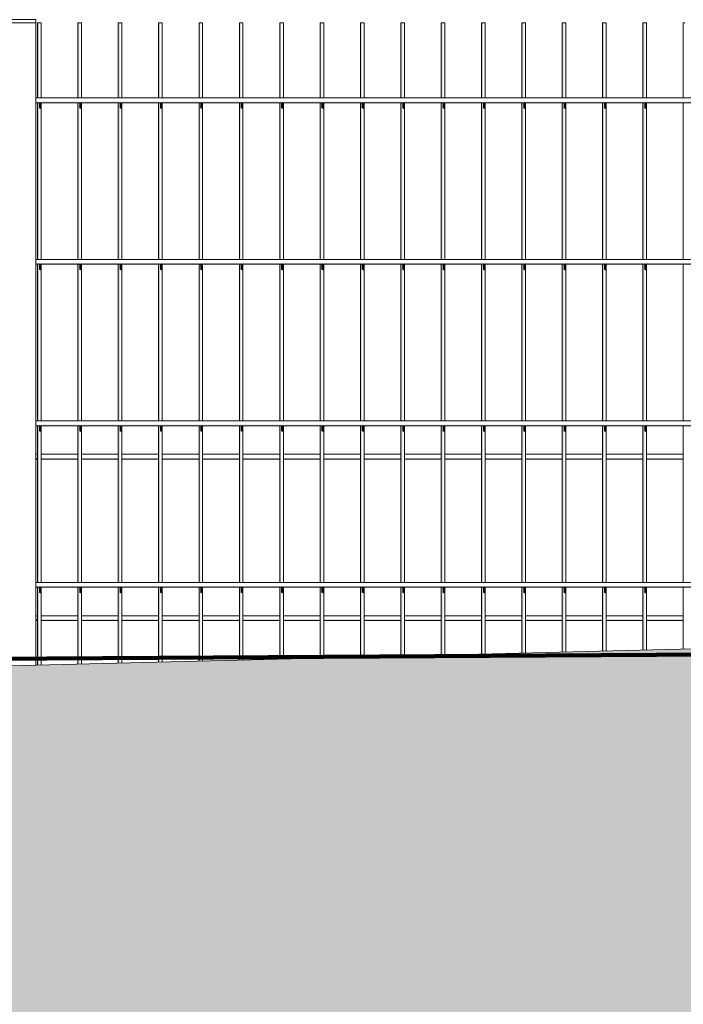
# Model space of a CAD drawing. Header units: metres. Extents: x -4 to 112, y -27 to 26.
# Tile 5 of 256: x 4.798 to 5.62, y -0.643 to 0.576. Entities that reach past the tile are written whole.
import ezdxf

# ---------------------------------------------------------------- set-up
doc = ezdxf.new("R2010")
doc.units = ezdxf.units.M
doc.header["$MEASUREMENT"] = 0
for name, color, linetype in [('40 Absturzsicherung', 7, 'Continuous'), ('60 Auffüllung gesamt', 7, 'Continuous'), ('60 Gelände 2D Übersicht', 7, 'Continuous')]:
    doc.layers.add(name, color=color, linetype=linetype)

msp = doc.modelspace()

# ---------------------------------------------------------------- hatches: boundary and pattern name
at = {"layer": '40 Absturzsicherung', "linetype": 'Continuous', "lineweight": 0, "true_color": 0x000000}
for points in [[(4.8219, 0.5725), (4.8202, 0.5725), (4.8202, 0.4795), (4.8219, 0.4795)], [(4.8702, 0.4795), (4.8719, 0.4795), (4.8719, 0.5725), (4.8702, 0.5725)], [(4.9202, 0.4795), (4.9219, 0.4795), (4.9219, 0.5725), (4.9202, 0.5725)], [(4.9702, 0.4795), (4.9719, 0.4795), (4.9719, 0.5725), (4.9702, 0.5725)], [(5.0219, 0.5725), (5.0202, 0.5725), (5.0202, 0.4795), (5.0219, 0.4795)], [(5.0702, 0.5725), (5.0702, 0.4795), (5.0719, 0.4795), (5.0719, 0.5725)], [(5.1219, 0.5725), (5.1202, 0.5725), (5.1202, 0.4795), (5.1219, 0.4795)], [(5.1702, 0.5725), (5.1702, 0.4795), (5.1719, 0.4795), (5.1719, 0.5725)], [(5.2219, 0.5725), (5.2202, 0.5725), (5.2202, 0.4795), (5.2219, 0.4795)], [(5.2702, 0.4795), (5.2719, 0.4795), (5.2719, 0.5725), (5.2702, 0.5725)], [(5.3202, 0.4795), (5.3219, 0.4795), (5.3219, 0.5725), (5.3202, 0.5725)], [(5.3719, 0.5725), (5.3702, 0.5725), (5.3702, 0.4795), (5.3719, 0.4795)], [(5.4219, 0.5725), (5.4202, 0.5725), (5.4202, 0.4795), (5.4219, 0.4795)], [(5.4719, 0.5725), (5.4702, 0.5725), (5.4702, 0.4795), (5.4719, 0.4795)], [(5.5219, 0.5725), (5.5202, 0.5725), (5.5202, 0.4795), (5.5219, 0.4795)], [(5.5719, 0.5725), (5.5702, 0.5725), (5.5702, 0.4795), (5.5719, 0.4795)], [(4.8181, 0.475), (4.8181, 0.4735), (6.3027, 0.4735), (6.3027, 0.475)], [(4.8219, 0.4735), (4.8202, 0.4735), (4.8202, 0.2795), (4.8219, 0.2795)], [(4.8247, 0.4735), (4.8219, 0.4735), (4.8219, 0.4669), (4.8247, 0.4656)], [(4.8702, 0.2795), (4.8719, 0.2795), (4.8719, 0.4735), (4.8702, 0.4735)], [(4.8747, 0.4735), (4.8719, 0.4735), (4.8719, 0.4669), (4.8747, 0.4656)], [(4.9202, 0.2795), (4.9219, 0.2795), (4.9219, 0.4735), (4.9202, 0.4735)], [(4.9219, 0.4735), (4.9219, 0.4669), (4.9247, 0.4656), (4.9247, 0.4735)], [(4.9702, 0.2795), (4.9719, 0.2795), (4.9719, 0.4735), (4.9702, 0.4735)], [(4.9719, 0.4669), (4.9747, 0.4656), (4.9747, 0.4735), (4.9719, 0.4735)], [(5.0202, 0.2795), (5.0219, 0.2795), (5.0219, 0.4735), (5.0202, 0.4735)], [(5.0219, 0.4735), (5.0219, 0.4669), (5.0247, 0.4656), (5.0247, 0.4735)], [(5.0702, 0.2795), (5.0719, 0.2795), (5.0719, 0.4735), (5.0702, 0.4735)], [(5.0747, 0.4735), (5.0719, 0.4735), (5.0719, 0.4669), (5.0747, 0.4656)], [(5.1202, 0.2795), (5.1219, 0.2795), (5.1219, 0.4735), (5.1202, 0.4735)], [(5.1219, 0.4735), (5.1219, 0.4669), (5.1247, 0.4656), (5.1247, 0.4735)], [(5.1719, 0.4735), (5.1702, 0.4735), (5.1702, 0.2795), (5.1719, 0.2795)], [(5.1719, 0.4669), (5.1747, 0.4656), (5.1747, 0.4735), (5.1719, 0.4735)], [(5.2219, 0.4735), (5.2202, 0.4735), (5.2202, 0.2795), (5.2219, 0.2795)], [(5.2219, 0.4669), (5.2247, 0.4656), (5.2247, 0.4735), (5.2219, 0.4735)], [(5.2702, 0.2795), (5.2719, 0.2795), (5.2719, 0.4735), (5.2702, 0.4735)], [(5.2719, 0.4669), (5.2747, 0.4656), (5.2747, 0.4735), (5.2719, 0.4735)], [(5.3202, 0.2795), (5.3219, 0.2795), (5.3219, 0.4735), (5.3202, 0.4735)], [(5.3219, 0.4669), (5.3247, 0.4656), (5.3247, 0.4735), (5.3219, 0.4735)], [(5.3702, 0.2795), (5.3719, 0.2795), (5.3719, 0.4735), (5.3702, 0.4735)], [(5.3719, 0.4669), (5.3747, 0.4656), (5.3747, 0.4735), (5.3719, 0.4735)], [(5.4202, 0.2795), (5.4219, 0.2795), (5.4219, 0.4735), (5.4202, 0.4735)], [(5.4219, 0.4669), (5.4247, 0.4656), (5.4247, 0.4735), (5.4219, 0.4735)], [(5.4702, 0.2795), (5.4719, 0.2795), (5.4719, 0.4735), (5.4702, 0.4735)], [(5.4719, 0.4669), (5.4747, 0.4656), (5.4747, 0.4735), (5.4719, 0.4735)], [(5.5202, 0.2795), (5.5219, 0.2795), (5.5219, 0.4735), (5.5202, 0.4735)], [(5.5219, 0.4669), (5.5247, 0.4656), (5.5247, 0.4735), (5.5219, 0.4735)], [(5.5702, 0.2795), (5.5719, 0.2795), (5.5719, 0.4735), (5.5702, 0.4735)], [(5.5719, 0.4669), (5.5747, 0.4656), (5.5747, 0.4735), (5.5719, 0.4735)], [(4.8181, 0.275), (4.8181, 0.2735), (6.3027, 0.2735), (6.3027, 0.275)], [(4.8202, 0.2735), (4.8202, 0.0795), (4.8219, 0.0795), (4.8219, 0.2735)], [(4.8247, 0.2735), (4.8219, 0.2735), (4.8219, 0.2669), (4.8247, 0.2656)], [(4.8719, 0.2735), (4.8702, 0.2735), (4.8702, 0.0795), (4.8719, 0.0795)], [(4.8719, 0.2735), (4.8719, 0.2669), (4.8747, 0.2656), (4.8747, 0.2735)], [(4.9202, 0.0795), (4.9219, 0.0795), (4.9219, 0.2735), (4.9202, 0.2735)], [(4.9219, 0.2735), (4.9219, 0.2669), (4.9247, 0.2656), (4.9247, 0.2735)], [(4.9719, 0.2735), (4.9702, 0.2735), (4.9702, 0.0795), (4.9719, 0.0795)], [(4.9719, 0.2669), (4.9747, 0.2656), (4.9747, 0.2735), (4.9719, 0.2735)], [(5.0202, 0.0795), (5.0219, 0.0795), (5.0219, 0.2735), (5.0202, 0.2735)], [(5.0219, 0.2735), (5.0219, 0.2669), (5.0247, 0.2656), (5.0247, 0.2735)], [(5.0702, 0.0795), (5.0719, 0.0795), (5.0719, 0.2735), (5.0702, 0.2735)], [(5.0747, 0.2735), (5.0719, 0.2735), (5.0719, 0.2669), (5.0747, 0.2656)], [(5.1202, 0.0795), (5.1219, 0.0795), (5.1219, 0.2735), (5.1202, 0.2735)], [(5.1219, 0.2735), (5.1219, 0.2669), (5.1247, 0.2656), (5.1247, 0.2735)], [(5.1702, 0.0795), (5.1719, 0.0795), (5.1719, 0.2735), (5.1702, 0.2735)], [(5.1719, 0.2669), (5.1747, 0.2656), (5.1747, 0.2735), (5.1719, 0.2735)], [(5.2202, 0.2735), (5.2202, 0.0795), (5.2219, 0.0795), (5.2219, 0.2735)], [(5.2219, 0.2669), (5.2247, 0.2656), (5.2247, 0.2735), (5.2219, 0.2735)], [(5.2702, 0.2735), (5.2702, 0.0795), (5.2719, 0.0795), (5.2719, 0.2735)], [(5.2719, 0.2669), (5.2747, 0.2656), (5.2747, 0.2735), (5.2719, 0.2735)], [(5.3202, 0.0795), (5.3219, 0.0795), (5.3219, 0.2735), (5.3202, 0.2735)], [(5.3219, 0.2735), (5.3219, 0.2669), (5.3247, 0.2656), (5.3247, 0.2735)], [(5.3702, 0.0795), (5.3719, 0.0795), (5.3719, 0.2735), (5.3702, 0.2735)], [(5.3719, 0.2669), (5.3747, 0.2656), (5.3747, 0.2735), (5.3719, 0.2735)], [(5.4219, 0.2735), (5.4202, 0.2735), (5.4202, 0.0795), (5.4219, 0.0795)], [(5.4219, 0.2669), (5.4247, 0.2656), (5.4247, 0.2735), (5.4219, 0.2735)], [(5.4702, 0.0795), (5.4719, 0.0795), (5.4719, 0.2735), (5.4702, 0.2735)], [(5.4719, 0.2669), (5.4747, 0.2656), (5.4747, 0.2735), (5.4719, 0.2735)], [(5.5202, 0.2735), (5.5202, 0.0795), (5.5219, 0.0795), (5.5219, 0.2735)], [(5.5247, 0.2735), (5.5219, 0.2735), (5.5219, 0.2669), (5.5247, 0.2656)], [(5.5702, 0.0795), (5.5719, 0.0795), (5.5719, 0.2735), (5.5702, 0.2735)], [(5.5719, 0.2735), (5.5719, 0.2669), (5.5747, 0.2656), (5.5747, 0.2735)], [(4.8181, 0.075), (4.8181, 0.0735), (6.3027, 0.0735), (6.3027, 0.075)], [(4.8202, 0.0735), (4.8202, -0.1205), (4.8219, -0.1205), (4.8219, 0.0735)], [(4.8219, 0.0735), (4.8219, 0.0669), (4.8247, 0.0656), (4.8247, 0.0735)], [(4.8702, 0.0735), (4.8702, -0.1205), (4.8719, -0.1205), (4.8719, 0.0735)], [(4.8719, 0.0735), (4.8719, 0.0669), (4.8747, 0.0656), (4.8747, 0.0735)], [(4.9202, -0.1205), (4.9219, -0.1205), (4.9219, 0.0735), (4.9202, 0.0735)], [(4.9219, 0.0735), (4.9219, 0.0669), (4.9247, 0.0656), (4.9247, 0.0735)], [(4.9702, 0.0735), (4.9702, -0.1205), (4.9719, -0.1205), (4.9719, 0.0735)], [(4.9719, 0.0669), (4.9747, 0.0656), (4.9747, 0.0735), (4.9719, 0.0735)], [(5.0219, 0.0735), (5.0202, 0.0735), (5.0202, -0.1205), (5.0219, -0.1205)], [(5.0219, 0.0735), (5.0219, 0.0669), (5.0247, 0.0656), (5.0247, 0.0735)], [(5.0702, 0.0735), (5.0702, -0.1205), (5.0719, -0.1205), (5.0719, 0.0735)], [(5.0719, 0.0735), (5.0719, 0.0669), (5.0747, 0.0656), (5.0747, 0.0735)], [(5.1202, 0.0735), (5.1202, -0.1205), (5.1219, -0.1205), (5.1219, 0.0735)], [(5.1247, 0.0735), (5.1219, 0.0735), (5.1219, 0.0669), (5.1247, 0.0656)], [(5.1702, 0.0735), (5.1702, -0.1205), (5.1719, -0.1205), (5.1719, 0.0735)], [(5.1719, 0.0669), (5.1747, 0.0656), (5.1747, 0.0735), (5.1719, 0.0735)], [(5.2202, 0.0735), (5.2202, -0.1205), (5.2219, -0.1205), (5.2219, 0.0735)], [(5.2219, 0.0669), (5.2247, 0.0656), (5.2247, 0.0735), (5.2219, 0.0735)], [(5.2702, -0.1205), (5.2719, -0.1205), (5.2719, 0.0735), (5.2702, 0.0735)], [(5.2719, 0.0669), (5.2747, 0.0656), (5.2747, 0.0735), (5.2719, 0.0735)], [(5.3202, 0.0735), (5.3202, -0.1205), (5.3219, -0.1205), (5.3219, 0.0735)], [(5.3247, 0.0735), (5.3219, 0.0735), (5.3219, 0.0669), (5.3247, 0.0656)], [(5.3702, 0.0735), (5.3702, -0.1205), (5.3719, -0.1205), (5.3719, 0.0735)], [(5.3719, 0.0669), (5.3747, 0.0656), (5.3747, 0.0735), (5.3719, 0.0735)], [(5.4202, -0.1205), (5.4219, -0.1205), (5.4219, 0.0735), (5.4202, 0.0735)], [(5.4219, 0.0669), (5.4247, 0.0656), (5.4247, 0.0735), (5.4219, 0.0735)], [(5.4702, 0.0735), (5.4702, -0.1205), (5.4719, -0.1205), (5.4719, 0.0735)], [(5.4719, 0.0669), (5.4747, 0.0656), (5.4747, 0.0735), (5.4719, 0.0735)], [(5.5202, -0.1205), (5.5219, -0.1205), (5.5219, 0.0735), (5.5202, 0.0735)], [(5.5219, 0.0669), (5.5247, 0.0656), (5.5247, 0.0735), (5.5219, 0.0735)], [(5.5702, 0.0735), (5.5702, -0.1205), (5.5719, -0.1205), (5.5719, 0.0735)], [(5.5747, 0.0735), (5.5719, 0.0735), (5.5719, 0.0669), (5.5747, 0.0656)], [(4.8202, 0.0337), (4.8181, 0.0337), (4.8181, 0.0322), (4.8202, 0.0322)], [(4.8247, 0.0322), (4.8702, 0.0322), (4.8702, 0.0337), (4.8247, 0.0337)], [(4.9202, 0.0337), (4.8747, 0.0337), (4.8747, 0.0322), (4.9202, 0.0322)], [(4.9247, 0.0337), (4.9247, 0.0322), (4.9702, 0.0322), (4.9702, 0.0337)], [(4.9747, 0.0337), (4.9747, 0.0322), (5.0202, 0.0322), (5.0202, 0.0337)], [(5.0247, 0.0322), (5.0702, 0.0322), (5.0702, 0.0337), (5.0247, 0.0337)], [(5.0747, 0.0337), (5.0747, 0.0322), (5.1202, 0.0322), (5.1202, 0.0337)], [(5.1247, 0.0322), (5.1702, 0.0322), (5.1702, 0.0337), (5.1247, 0.0337)], [(5.1747, 0.0322), (5.2202, 0.0322), (5.2202, 0.0337), (5.1747, 0.0337)], [(5.2247, 0.0337), (5.2247, 0.0322), (5.2702, 0.0322), (5.2702, 0.0337)], [(5.3202, 0.0337), (5.2747, 0.0337), (5.2747, 0.0322), (5.3202, 0.0322)], [(5.3247, 0.0337), (5.3247, 0.0322), (5.3702, 0.0322), (5.3702, 0.0337)], [(5.3747, 0.0322), (5.4202, 0.0322), (5.4202, 0.0337), (5.3747, 0.0337)], [(5.4247, 0.0337), (5.4247, 0.0322), (5.4702, 0.0322), (5.4702, 0.0337)], [(5.4747, 0.0322), (5.5202, 0.0322), (5.5202, 0.0337), (5.4747, 0.0337)], [(5.5247, 0.0322), (5.5702, 0.0322), (5.5702, 0.0337), (5.5247, 0.0337)], [(5.5747, 0.0337), (5.5747, 0.0322), (5.6202, 0.0322), (5.6202, 0.0337)], [(4.8181, -0.125), (4.8181, -0.1265), (6.3027, -0.1265), (6.3027, -0.125)], [(4.8219, -0.1265), (4.8202, -0.1265), (4.8202, -0.2229), (4.8219, -0.2229)], [(4.8247, -0.1265), (4.8219, -0.1265), (4.8219, -0.1331), (4.8247, -0.1344)], [(4.8719, -0.1265), (4.8702, -0.1265), (4.8702, -0.2217), (4.8719, -0.2216)], [(4.8719, -0.1265), (4.8719, -0.1331), (4.8747, -0.1344), (4.8747, -0.1265)], [(4.9202, -0.2204), (4.9219, -0.2204), (4.9219, -0.1265), (4.9202, -0.1265)], [(4.9219, -0.1265), (4.9219, -0.1331), (4.9247, -0.1344), (4.9247, -0.1265)], [(4.9719, -0.1265), (4.9702, -0.1265), (4.9702, -0.2192), (4.9719, -0.2191)], [(4.9719, -0.1331), (4.9747, -0.1344), (4.9747, -0.1265), (4.9719, -0.1265)], [(5.0219, -0.1265), (5.0202, -0.1265), (5.0202, -0.2179), (5.0219, -0.2179)], [(5.0219, -0.1265), (5.0219, -0.1331), (5.0247, -0.1344), (5.0247, -0.1265)], [(5.0702, -0.1265), (5.0702, -0.2167), (5.0719, -0.2166), (5.0719, -0.1265)], [(5.0747, -0.1265), (5.0719, -0.1265), (5.0719, -0.1331), (5.0747, -0.1344)], [(5.1219, -0.1265), (5.1202, -0.1265), (5.1202, -0.2155), (5.1219, -0.2154)], [(5.1219, -0.1265), (5.1219, -0.1331), (5.1247, -0.1344), (5.1247, -0.1265)], [(5.1719, -0.1265), (5.1702, -0.1265), (5.1702, -0.2142), (5.1719, -0.2142)], [(5.1719, -0.1331), (5.1747, -0.1344), (5.1747, -0.1265), (5.1719, -0.1265)], [(5.2219, -0.1265), (5.2202, -0.1265), (5.2202, -0.213), (5.2219, -0.2129)], [(5.2219, -0.1331), (5.2247, -0.1344), (5.2247, -0.1265), (5.2219, -0.1265)], [(5.2719, -0.1265), (5.2702, -0.1265), (5.2702, -0.2117), (5.2719, -0.2117)], [(5.2719, -0.1331), (5.2747, -0.1344), (5.2747, -0.1265), (5.2719, -0.1265)], [(5.3219, -0.1265), (5.3202, -0.1265), (5.3202, -0.2105), (5.3219, -0.2104)], [(5.3219, -0.1331), (5.3247, -0.1344), (5.3247, -0.1265), (5.3219, -0.1265)], [(5.3702, -0.2092), (5.3719, -0.2092), (5.3719, -0.1265), (5.3702, -0.1265)], [(5.3719, -0.1265), (5.3719, -0.1331), (5.3747, -0.1344), (5.3747, -0.1265)], [(5.4219, -0.1265), (5.4202, -0.1265), (5.4202, -0.208), (5.4219, -0.208)], [(5.4247, -0.1265), (5.4219, -0.1265), (5.4219, -0.1331), (5.4247, -0.1344)], [(5.4719, -0.1265), (5.4702, -0.1265), (5.4702, -0.2068), (5.4719, -0.2067)], [(5.4719, -0.1331), (5.4747, -0.1344), (5.4747, -0.1265), (5.4719, -0.1265)], [(5.5219, -0.1265), (5.5202, -0.1265), (5.5202, -0.2055), (5.5219, -0.2055)], [(5.5247, -0.1265), (5.5219, -0.1265), (5.5219, -0.1331), (5.5247, -0.1344)], [(5.5702, -0.2043), (5.5719, -0.2042), (5.5719, -0.1265), (5.5702, -0.1265)], [(5.5719, -0.1265), (5.5719, -0.1331), (5.5747, -0.1344), (5.5747, -0.1265)], [(4.8181, -0.1678), (4.8202, -0.1678), (4.8202, -0.1663), (4.8181, -0.1663)], [(4.8247, -0.1678), (4.8702, -0.1678), (4.8702, -0.1663), (4.8247, -0.1663)], [(4.8747, -0.1663), (4.8747, -0.1678), (4.9202, -0.1678), (4.9202, -0.1663)], [(4.9247, -0.1663), (4.9247, -0.1678), (4.9702, -0.1678), (4.9702, -0.1663)], [(4.9747, -0.1678), (5.0202, -0.1678), (5.0202, -0.1663), (4.9747, -0.1663)], [(5.0247, -0.1663), (5.0247, -0.1678), (5.0702, -0.1678), (5.0702, -0.1663)], [(5.0747, -0.1678), (5.1202, -0.1678), (5.1202, -0.1663), (5.0747, -0.1663)], [(5.1247, -0.1663), (5.1247, -0.1678), (5.1702, -0.1678), (5.1702, -0.1663)], [(5.2202, -0.1663), (5.1747, -0.1663), (5.1747, -0.1678), (5.2202, -0.1678)], [(5.2247, -0.1663), (5.2247, -0.1678), (5.2702, -0.1678), (5.2702, -0.1663)], [(5.2747, -0.1663), (5.2747, -0.1678), (5.3202, -0.1678), (5.3202, -0.1663)], [(5.3247, -0.1678), (5.3702, -0.1678), (5.3702, -0.1663), (5.3247, -0.1663)], [(5.3747, -0.1678), (5.4202, -0.1678), (5.4202, -0.1663), (5.3747, -0.1663)], [(5.4702, -0.1663), (5.4247, -0.1663), (5.4247, -0.1678), (5.4702, -0.1678)], [(5.4747, -0.1663), (5.4747, -0.1678), (5.5202, -0.1678), (5.5202, -0.1663)], [(5.5702, -0.1663), (5.5247, -0.1663), (5.5247, -0.1678), (5.5702, -0.1678)], [(5.6202, -0.1663), (5.5747, -0.1663), (5.5747, -0.1678), (5.6202, -0.1678)]]:
    msp.add_hatch(color=18, dxfattribs=at).paths.add_polyline_path(points)
at = {"layer": '60 Auffüllung gesamt', "linetype": 'Continuous', "lineweight": 18, "true_color": 0xffa8a8}
h = msp.add_hatch(dxfattribs=at)
h.set_pattern_fill('Boden__gewachsen_0001', color=21, style=0, pattern_type=2)
h.set_pattern_definition([(45, (27236.1321, 0), (-0.2121320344, 0.2121320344), []), (45, (27236.0614, 0.0707), (-0.424264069, 0.424264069), []), (45, (27235.9907, 0.1414), (-0.424264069, 0.424264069), []), (135, (27235.91996, 0.21213), (0.07071067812, 0.07071067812), [0.3, -0.3])])
h.paths.add_polyline_path([(2.3419, -0.2844), (2.3419, -0.693), (2.507, -0.694), (2.8673, -0.696), (3.2298, -0.6979), (3.5955, -0.6996), (3.9653, -0.7012), (4.3401, -0.7027), (4.7209, -0.704), (5.109, -0.7052), (5.5054, -0.7063), (5.8833, -0.7072), (6.0896, -0.7111), (6.5115, -0.7189), (6.9464, -0.7267), (7.396, -0.7347), (7.8619, -0.7427), (8.3463, -0.7508), (8.8514, -0.7591), (9.7948, -0.799), (10.3196, -0.8337), (10.8607, -0.8699), (11.4173, -0.9076), (11.9884, -0.9469), (12.5728, -0.9875), (13.169, -1.0296), (13.7754, -1.0729), (14.0803, -1.0949), (16.9984, -1.1819), (17.6135, -1.1726), (18.2159, -1.1635), (18.8178, -1.1542), (19.4181, -1.1448), (20.957, -1.1704), (21.5263, -1.1598), (22.0974, -1.1492), (22.6698, -1.1387), (23.2428, -1.1283), (23.8158, -1.118), (24.5736, -1.1208), (24.8549, -1.1158), (45.2839, -1.3655), (46.7362, -1.2291), (65.4451, -1.266), (67.1927, -1.4058), (86.2651, -1.3663), (87.1856, -1.359), (107.2213, -1.3255), (108.2143, -1.3331), (111.9932, -1.3685), (111.9932, -0.8561), (107.3826, -0.1926), (87.4773, -0.192), (85.5025, -0.1913), (83.7325, -0.176), (66.2126, -0.1742), (48.2139, -0.1735), (46.6132, -0.1903), (44.4354, -0.1899), (42.0877, -0.1735), (23.3304, -0.1685), (23.0728, -0.1683), (22.5545, -0.1679), (22.0353, -0.1672), (21.5166, -0.1665), (21, -0.1656), (20.487, -0.1645), (19.979, -0.1633), (19.4775, -0.162), (18.9835, -0.1606), (18.4886, -0.159), (17.1837, -0.1525), (17.1676, -0.1535), (16.9429, -0.1525), (16.5052, -0.1504), (16.0824, -0.1482), (15.6751, -0.146), (15.2836, -0.1437), (14.9082, -0.1414), (14.6335, -0.1399), (14.3282, -0.1386), (14.0247, -0.1373), (13.7226, -0.1362), (13.4212, -0.1352), (13.2701, -0.1347), (12.9657, -0.1347), (12.4899, -0.1347), (12.0212, -0.1349), (11.5583, -0.1351), (11.1004, -0.1355), (10.6462, -0.1359), (10.195, -0.1364), (9.7457, -0.1369), (9.2974, -0.1376), (8.8494, -0.1383), (8.4008, -0.1392), (8.1752, -0.1396)])

# ---------------------------------------------------------------- linework, layer by layer
at = {"layer": '40 Absturzsicherung', "color": 7, "linetype": 'Continuous', "lineweight": 13}
for p, q in [((4.8181, 0.5765), (4.7781, 0.5765)), ((4.8181, 0.5725), (4.8181, 0.5765)), ((4.8181, 0.5725), (4.7781, 0.5725)), ((4.8181, -0.223), (4.8181, 0.5725)), ((4.8219, 0.5725), (4.8202, 0.5725)), ((4.8202, 0.4795), (4.8202, 0.5725)), ((4.8247, 0.5725), (4.8219, 0.5725)), ((4.8247, 0.4795), (4.8247, 0.5725)), ((4.8719, 0.5725), (4.8702, 0.5725)), ((4.8702, 0.4795), (4.8702, 0.5725)), ((4.8747, 0.5725), (4.8719, 0.5725)), ((4.8747, 0.4795), (4.8747, 0.5725)), ((4.9219, 0.5725), (4.9202, 0.5725)), ((4.9202, 0.4795), (4.9202, 0.5725)), ((4.9247, 0.5725), (4.9219, 0.5725)), ((4.9247, 0.4795), (4.9247, 0.5725)), ((4.9719, 0.5725), (4.9702, 0.5725)), ((4.9702, 0.4795), (4.9702, 0.5725)), ((4.9747, 0.5725), (4.9719, 0.5725)), ((4.9747, 0.4795), (4.9747, 0.5725)), ((5.0219, 0.5725), (5.0202, 0.5725)), ((5.0202, 0.4795), (5.0202, 0.5725)), ((5.0247, 0.5725), (5.0219, 0.5725)), ((5.0247, 0.4795), (5.0247, 0.5725)), ((5.0719, 0.5725), (5.0702, 0.5725)), ((5.0702, 0.4795), (5.0702, 0.5725)), ((5.0747, 0.5725), (5.0719, 0.5725)), ((5.0747, 0.4795), (5.0747, 0.5725)), ((5.1219, 0.5725), (5.1202, 0.5725)), ((5.1202, 0.4795), (5.1202, 0.5725)), ((5.1247, 0.5725), (5.1219, 0.5725)), ((5.1247, 0.4795), (5.1247, 0.5725)), ((5.1719, 0.5725), (5.1702, 0.5725)), ((5.1702, 0.4795), (5.1702, 0.5725)), ((5.1747, 0.5725), (5.1719, 0.5725)), ((5.1747, 0.4795), (5.1747, 0.5725)), ((5.2219, 0.5725), (5.2202, 0.5725)), ((5.2202, 0.4795), (5.2202, 0.5725)), ((5.2247, 0.5725), (5.2219, 0.5725)), ((5.2247, 0.4795), (5.2247, 0.5725)), ((5.2719, 0.5725), (5.2702, 0.5725)), ((5.2702, 0.4795), (5.2702, 0.5725)), ((5.2747, 0.5725), (5.2719, 0.5725)), ((5.2747, 0.4795), (5.2747, 0.5725)), ((5.3219, 0.5725), (5.3202, 0.5725)), ((5.3202, 0.4795), (5.3202, 0.5725)), ((5.3247, 0.5725), (5.3219, 0.5725)), ((5.3247, 0.4795), (5.3247, 0.5725)), ((5.3719, 0.5725), (5.3702, 0.5725)), ((5.3702, 0.4795), (5.3702, 0.5725)), ((5.3747, 0.5725), (5.3719, 0.5725)), ((5.3747, 0.4795), (5.3747, 0.5725)), ((5.4219, 0.5725), (5.4202, 0.5725)), ((5.4202, 0.4795), (5.4202, 0.5725)), ((5.4247, 0.5725), (5.4219, 0.5725)), ((5.4247, 0.4795), (5.4247, 0.5725)), ((5.4719, 0.5725), (5.4702, 0.5725)), ((5.4702, 0.4795), (5.4702, 0.5725)), ((5.4747, 0.5725), (5.4719, 0.5725)), ((5.4747, 0.4795), (5.4747, 0.5725)), ((5.5219, 0.5725), (5.5202, 0.5725)), ((5.5202, 0.4795), (5.5202, 0.5725)), ((5.5247, 0.5725), (5.5219, 0.5725)), ((5.5247, 0.4795), (5.5247, 0.5725)), ((5.5719, 0.5725), (5.5702, 0.5725)), ((5.5702, 0.4795), (5.5702, 0.5725)), ((5.5747, 0.5725), (5.5719, 0.5725)), ((5.5747, 0.4795), (5.5747, 0.5725)), ((5.6219, 0.5725), (5.6202, 0.5725)), ((5.6202, 0.4795), (5.6202, 0.5725)), ((6.3027, 0.4795), (4.8181, 0.4795)), ((6.3027, 0.4735), (4.8181, 0.4735)), ((4.8202, 0.2795), (4.8202, 0.4735)), ((4.8247, 0.2795), (4.8247, 0.4735)), ((4.8702, 0.2795), (4.8702, 0.4735)), ((4.8747, 0.2795), (4.8747, 0.4735)), ((4.9202, 0.2795), (4.9202, 0.4735)), ((4.9247, 0.2795), (4.9247, 0.4735)), ((4.9702, 0.2795), (4.9702, 0.4735)), ((4.9747, 0.2795), (4.9747, 0.4735)), ((5.0202, 0.2795), (5.0202, 0.4735)), ((5.0247, 0.2795), (5.0247, 0.4735)), ((5.0702, 0.2795), (5.0702, 0.4735)), ((5.0747, 0.2795), (5.0747, 0.4735)), ((5.1202, 0.2795), (5.1202, 0.4735)), ((5.1247, 0.2795), (5.1247, 0.4735)), ((5.1702, 0.2795), (5.1702, 0.4735)), ((5.1747, 0.2795), (5.1747, 0.4735)), ((5.2202, 0.2795), (5.2202, 0.4735)), ((5.2247, 0.2795), (5.2247, 0.4735)), ((5.2702, 0.2795), (5.2702, 0.4735)), ((5.2747, 0.2795), (5.2747, 0.4735)), ((5.3202, 0.2795), (5.3202, 0.4735)), ((5.3247, 0.2795), (5.3247, 0.4735)), ((5.3702, 0.2795), (5.3702, 0.4735)), ((5.3747, 0.2795), (5.3747, 0.4735)), ((5.4202, 0.2795), (5.4202, 0.4735)), ((5.4247, 0.2795), (5.4247, 0.4735)), ((5.4702, 0.2795), (5.4702, 0.4735)), ((5.4747, 0.2795), (5.4747, 0.4735)), ((5.5202, 0.2795), (5.5202, 0.4735)), ((5.5247, 0.2795), (5.5247, 0.4735)), ((5.5702, 0.2795), (5.5702, 0.4735)), ((5.5747, 0.2795), (5.5747, 0.4735)), ((5.6202, 0.2795), (5.6202, 0.4735)), ((6.3027, 0.2795), (4.8181, 0.2795)), ((6.3027, 0.2735), (4.8181, 0.2735)), ((4.8202, 0.0795), (4.8202, 0.2735)), ((4.8247, 0.0795), (4.8247, 0.2735)), ((4.8702, 0.0795), (4.8702, 0.2735)), ((4.8747, 0.0795), (4.8747, 0.2735)), ((4.9202, 0.0795), (4.9202, 0.2735)), ((4.9247, 0.0795), (4.9247, 0.2735)), ((4.9702, 0.0795), (4.9702, 0.2735)), ((4.9747, 0.0795), (4.9747, 0.2735)), ((5.0202, 0.0795), (5.0202, 0.2735)), ((5.0247, 0.0795), (5.0247, 0.2735)), ((5.0702, 0.0795), (5.0702, 0.2735)), ((5.0747, 0.0795), (5.0747, 0.2735)), ((5.1202, 0.0795), (5.1202, 0.2735)), ((5.1247, 0.0795), (5.1247, 0.2735)), ((5.1702, 0.0795), (5.1702, 0.2735)), ((5.1747, 0.0795), (5.1747, 0.2735)), ((5.2202, 0.0795), (5.2202, 0.2735)), ((5.2247, 0.0795), (5.2247, 0.2735)), ((5.2702, 0.0795), (5.2702, 0.2735)), ((5.2747, 0.0795), (5.2747, 0.2735)), ((5.3202, 0.0795), (5.3202, 0.2735)), ((5.3247, 0.0795), (5.3247, 0.2735)), ((5.3702, 0.0795), (5.3702, 0.2735)), ((5.3747, 0.0795), (5.3747, 0.2735)), ((5.4202, 0.0795), (5.4202, 0.2735)), ((5.4247, 0.0795), (5.4247, 0.2735)), ((5.4702, 0.0795), (5.4702, 0.2735)), ((5.4747, 0.0795), (5.4747, 0.2735)), ((5.5202, 0.0795), (5.5202, 0.2735)), ((5.5247, 0.0795), (5.5247, 0.2735)), ((5.5702, 0.0795), (5.5702, 0.2735)), ((5.5747, 0.0795), (5.5747, 0.2735)), ((5.6202, 0.0795), (5.6202, 0.2735)), ((6.3027, 0.0795), (4.8181, 0.0795)), ((6.3027, 0.0735), (4.8181, 0.0735)), ((4.8202, -0.1205), (4.8202, 0.0735)), ((4.8247, -0.1205), (4.8247, 0.0735)), ((4.8702, -0.1205), (4.8702, 0.0735)), ((4.8747, -0.1205), (4.8747, 0.0735)), ((4.9202, -0.1205), (4.9202, 0.0735)), ((4.9247, -0.1205), (4.9247, 0.0735)), ((4.9702, -0.1205), (4.9702, 0.0735)), ((4.9747, -0.1205), (4.9747, 0.0735)), ((5.0202, -0.1205), (5.0202, 0.0735)), ((5.0247, -0.1205), (5.0247, 0.0735)), ((5.0702, -0.1205), (5.0702, 0.0735)), ((5.0747, -0.1205), (5.0747, 0.0735)), ((5.1202, -0.1205), (5.1202, 0.0735)), ((5.1247, -0.1205), (5.1247, 0.0735)), ((5.1702, -0.1205), (5.1702, 0.0735)), ((5.1747, -0.1205), (5.1747, 0.0735)), ((5.2202, -0.1205), (5.2202, 0.0735)), ((5.2247, -0.1205), (5.2247, 0.0735)), ((5.2702, -0.1205), (5.2702, 0.0735)), ((5.2747, -0.1205), (5.2747, 0.0735)), ((5.3202, -0.1205), (5.3202, 0.0735)), ((5.3247, -0.1205), (5.3247, 0.0735)), ((5.3702, -0.1205), (5.3702, 0.0735)), ((5.3747, -0.1205), (5.3747, 0.0735)), ((5.4202, -0.1205), (5.4202, 0.0735)), ((5.4247, -0.1205), (5.4247, 0.0735)), ((5.4702, -0.1205), (5.4702, 0.0735)), ((5.4747, -0.1205), (5.4747, 0.0735)), ((5.5202, -0.1205), (5.5202, 0.0735)), ((5.5247, -0.1205), (5.5247, 0.0735)), ((5.5702, -0.1205), (5.5702, 0.0735)), ((5.5747, -0.1205), (5.5747, 0.0735)), ((5.6202, -0.1205), (5.6202, 0.0735)), ((4.8202, 0.0382), (4.818, 0.0382)), ((4.8702, 0.0382), (4.8247, 0.0382)), ((4.9202, 0.0382), (4.8747, 0.0382)), ((4.9702, 0.0382), (4.9247, 0.0382)), ((5.0202, 0.0382), (4.9747, 0.0382)), ((5.0702, 0.0382), (5.0247, 0.0382)), ((5.1202, 0.0382), (5.0747, 0.0382)), ((5.1702, 0.0382), (5.1247, 0.0382)), ((5.2202, 0.0382), (5.1747, 0.0382)), ((5.2702, 0.0382), (5.2247, 0.0382)), ((5.3202, 0.0382), (5.2747, 0.0382)), ((5.3702, 0.0382), (5.3247, 0.0382)), ((5.4202, 0.0382), (5.3747, 0.0382)), ((5.4702, 0.0382), (5.4247, 0.0382)), ((5.5202, 0.0382), (5.4747, 0.0382)), ((5.5702, 0.0382), (5.5247, 0.0382)), ((5.6202, 0.0382), (5.5747, 0.0382)), ((4.8202, 0.0322), (4.818, 0.0322)), ((4.8702, 0.0322), (4.8247, 0.0322)), ((4.9202, 0.0322), (4.8747, 0.0322)), ((4.9702, 0.0322), (4.9247, 0.0322)), ((5.0202, 0.0322), (4.9747, 0.0322)), ((5.0702, 0.0322), (5.0247, 0.0322)), ((5.1202, 0.0322), (5.0747, 0.0322)), ((5.1702, 0.0322), (5.1247, 0.0322)), ((5.2202, 0.0322), (5.1747, 0.0322)), ((5.2702, 0.0322), (5.2247, 0.0322)), ((5.3202, 0.0322), (5.2747, 0.0322)), ((5.3702, 0.0322), (5.3247, 0.0322)), ((5.4202, 0.0322), (5.3747, 0.0322)), ((5.4702, 0.0322), (5.4247, 0.0322)), ((5.5202, 0.0322), (5.4747, 0.0322)), ((5.5702, 0.0322), (5.5247, 0.0322)), ((5.6202, 0.0322), (5.5747, 0.0322)), ((6.3027, -0.1205), (4.8181, -0.1205)), ((6.3027, -0.1265), (4.8181, -0.1265)), ((4.8202, -0.2229), (4.8202, -0.1265)), ((4.8247, -0.2228), (4.8247, -0.1265)), ((4.8702, -0.2217), (4.8702, -0.1265)), ((4.8747, -0.2215), (4.8747, -0.1265)), ((4.9202, -0.2204), (4.9202, -0.1265)), ((4.9247, -0.2203), (4.9247, -0.1265)), ((4.9702, -0.2192), (4.9702, -0.1265)), ((4.9747, -0.2191), (4.9747, -0.1265)), ((5.0202, -0.2179), (5.0202, -0.1265)), ((5.0247, -0.2178), (5.0247, -0.1265)), ((5.0702, -0.2167), (5.0702, -0.1265)), ((5.0747, -0.2166), (5.0747, -0.1265)), ((5.1202, -0.2155), (5.1202, -0.1265)), ((5.1247, -0.2153), (5.1247, -0.1265)), ((5.1702, -0.2142), (5.1702, -0.1265)), ((5.1747, -0.2141), (5.1747, -0.1265)), ((5.2202, -0.213), (5.2202, -0.1265)), ((5.2247, -0.2129), (5.2247, -0.1265)), ((5.2702, -0.2117), (5.2702, -0.1265)), ((5.2747, -0.2116), (5.2747, -0.1265)), ((5.3202, -0.2105), (5.3202, -0.1265)), ((5.3247, -0.2104), (5.3247, -0.1265)), ((5.3702, -0.2092), (5.3702, -0.1265)), ((5.3747, -0.2091), (5.3747, -0.1265)), ((5.4202, -0.208), (5.4202, -0.1265)), ((5.4247, -0.2079), (5.4247, -0.1265)), ((5.4702, -0.2068), (5.4702, -0.1265)), ((5.4747, -0.2066), (5.4747, -0.1265)), ((5.5202, -0.2055), (5.5202, -0.1265)), ((5.5247, -0.2054), (5.5247, -0.1265)), ((5.5702, -0.2043), (5.5702, -0.1265)), ((5.5747, -0.2042), (5.5747, -0.1265)), ((5.6202, -0.203), (5.6202, -0.1265)), ((4.8202, -0.1618), (4.818, -0.1618)), ((4.8202, -0.1678), (4.818, -0.1678)), ((4.8702, -0.1618), (4.8247, -0.1618)), ((4.8702, -0.1678), (4.8247, -0.1678)), ((4.9202, -0.1618), (4.8747, -0.1618)), ((4.9202, -0.1678), (4.8747, -0.1678)), ((4.9702, -0.1618), (4.9247, -0.1618)), ((4.9702, -0.1678), (4.9247, -0.1678)), ((5.0202, -0.1618), (4.9747, -0.1618)), ((5.0202, -0.1678), (4.9747, -0.1678)), ((5.0702, -0.1618), (5.0247, -0.1618)), ((5.0702, -0.1678), (5.0247, -0.1678)), ((5.1202, -0.1618), (5.0747, -0.1618)), ((5.1202, -0.1678), (5.0747, -0.1678)), ((5.1702, -0.1618), (5.1247, -0.1618)), ((5.1702, -0.1678), (5.1247, -0.1678)), ((5.2202, -0.1618), (5.1747, -0.1618)), ((5.2202, -0.1678), (5.1747, -0.1678)), ((5.2702, -0.1618), (5.2247, -0.1618)), ((5.2702, -0.1678), (5.2247, -0.1678)), ((5.3202, -0.1618), (5.2747, -0.1618)), ((5.3202, -0.1678), (5.2747, -0.1678)), ((5.3702, -0.1618), (5.3247, -0.1618)), ((5.3702, -0.1678), (5.3247, -0.1678)), ((5.4202, -0.1618), (5.3747, -0.1618)), ((5.4202, -0.1678), (5.3747, -0.1678)), ((5.4702, -0.1618), (5.4247, -0.1618)), ((5.4702, -0.1678), (5.4247, -0.1678)), ((5.5202, -0.1618), (5.4747, -0.1618)), ((5.5202, -0.1678), (5.4747, -0.1678)), ((5.5702, -0.1618), (5.5247, -0.1618)), ((5.5702, -0.1678), (5.5247, -0.1678)), ((5.6202, -0.1618), (5.5747, -0.1618)), ((5.6202, -0.1678), (5.5747, -0.1678))]:
    msp.add_line(p, q, dxfattribs=at)
at = {"layer": '60 Auffüllung gesamt', "color": 7, "linetype": 'Continuous', "lineweight": 18, "flags": 128}
msp.add_lwpolyline([(14.0247, -0.1373), (13.7226, -0.1362), (13.4212, -0.1352), (13.2701, -0.1347), (12.9657, -0.1347), (12.4899, -0.1347), (12.0212, -0.1349), (11.5583, -0.1351), (11.1004, -0.1355), (10.6462, -0.1359), (10.195, -0.1364), (9.7457, -0.1369), (9.2974, -0.1376), (8.8494, -0.1383), (8.4008, -0.1392), (8.1752, -0.1396), (2.3419, -0.2844)], dxfattribs=at)
at = {"layer": '60 Gelände 2D Übersicht', "color": 7, "linetype": 'Continuous', "lineweight": 100}
msp.add_line((15.1033, -0.1525), (2.3419, -0.23), dxfattribs=at)

doc.saveas('drawing.dxf')
